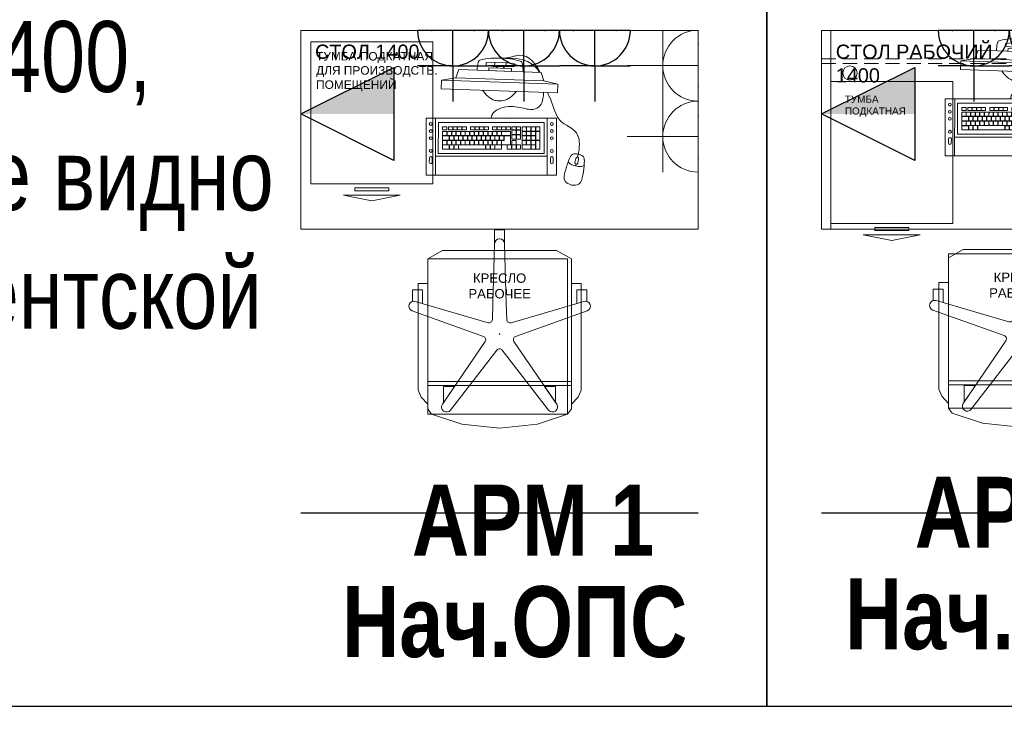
# Model space of a CAD drawing. Header units: millimetres. Extents: x -57449114 to 30620931, y -92609 to 84364.
# Tile 240 of 256: x -41108 to -37639, y 15540 to 18005. Entities that reach past the tile are written whole.
import ezdxf
from ezdxf import colors
from ezdxf.entities.mleader import LeaderData, LeaderLine
from ezdxf.enums import TextEntityAlignment as Align
from ezdxf.math import Vec2, Vec3

# ---------------------------------------------------------------- set-up
doc = ezdxf.new("R2010")
doc.units = ezdxf.units.MM
doc.linetypes.add('( Hidden )', pattern=[0.375, 0.25, -0.125])
doc.layers.get('0').update_dxf_attribs({"lineweight": 0})
doc.layers.get('Defpoints').update_dxf_attribs({"color": 30})
for name, color, linetype in [('-SBugo-ОС-Извещатели', 6, 'Continuous'), ('-АТ-Позиция', 30, 'Continuous'), ('-АТ-Примечания', 30, 'Continuous'), ('СВЯЗЬ', 7, 'Continuous'), ('ЭОМ', 7, 'Continuous')]:
    doc.layers.add(name, color=color, linetype=linetype)
for name, color, linetype, lineweight in [('06_АР_Мебель', 4, 'Continuous', 9), ('17_АР_Текст', 235, 'Continuous', 0), ('СКС', 5, 'Continuous', 25)]:
    doc.layers.add(name, color=color, linetype=linetype, lineweight=lineweight)
doc.layers.add('1. ПОДЛОЖКА', color=7, linetype='Continuous', lineweight=0, true_color=0x9b9292)
doc.styles.add('_ТЕКСТОВЫЙ', font='arial.ttf', dxfattribs={"width": 0.8})
doc.styles.add('SB', font='mipgost.shx')
doc.styles.get("Standard").update_dxf_attribs({"font": 'arial.ttf'})

# ---------------------------------------------------------------- blocks, each defined once
blk = doc.blocks.new('_Dot')
at = {"color": 0, "linetype": 'ByBlock', "lineweight": -2}
blk.add_line((-0.5, 0), (-1, 0), dxfattribs=at)
at = {"color": 0, "linetype": 'ByBlock', "const_width": 0.5}
blk.add_lwpolyline([(-0.25, 0, 1), (0.25, 0, 1)], format="xyb", close=True, dxfattribs=at)
blk = doc.blocks.new('Кресло рабочее')
at = {"layer": '06_АР_Мебель'}
for p, q in [((17.6, 0), (-17.6, 0)), ((-17.6, 0), (-17.6, -51.8)), ((17.6, -46.4), (17.6, 0)), ((-17.5, -48.3), (-20.1, -137.3)), ((-17.6, -51.8), (-17.5, -48.3)), ((20.3, -137.3), (17.7, -48.3)), ((-252.8, -101.5), (-253, -623.3)), ((-200.6, -72.3), (-252.8, -101.5)), ((201.2, -72.3), (-200.6, -72.3)), ((253.4, -101.5), (201.2, -72.3)), ((253.2, -630.2), (253.4, -101.5)), ((-23.6, -257.3), (-20.1, -137.3)), ((20.3, -137.3), (23.8, -257.3)), ((-252.8, -188.4), (-286.8, -188.4)), ((-286.8, -188.4), (-286.8, -564.2)), ((-252.7, -613.8), (-252.8, -188.4)), ((253.3, -188.4), (253.2, -613.8)), ((287.4, -188.4), (253.3, -188.4)), ((287.4, -564.2), (287.4, -188.4)), ((-286.8, -211.3), (-306.7, -211.3)), ((-306.7, -211.3), (-306.7, -251.4)), ((-271.9, -211.3), (-286.8, -211.3)), ((-271.9, -258.8), (-271.9, -211.3)), ((287.4, -211.3), (272.5, -211.3)), ((272.5, -211.3), (272.5, -258.8)), ((307.3, -211.3), (287.4, -211.3)), ((307.3, -251.4), (307.3, -211.3)), ((-296.9, -251.5), (-271.9, -258.8)), ((-40.6, -326.7), (-296.9, -251.5)), ((-23.6, -257.3), (-25.3, -315.5)), ((25.5, -315.5), (23.8, -257.3)), ((297.4, -251.5), (40.8, -326.7)), ((272.5, -258.8), (297.4, -251.5)), ((-307.8, -285), (-307.8, -285)), ((-307.8, -285), (-56.3, -375)), ((56.5, -375), (308.3, -285)), ((-50.4, -392.9), (-201.2, -613.8)), ((201.5, -613.8), (50.7, -392.9)), ((-172.7, -634.5), (-9.3, -422.8)), ((9.6, -422.8), (173, -634.5)), ((253.4, -534.1), (-252.8, -534.1)), ((-252.8, -548.4), (253.4, -548.4)), ((-197.5, -608.3), (-158.2, -550.8)), ((-158.2, -550.8), (-197.5, -550.8)), ((-197.5, -550.8), (-197.5, -608.3)), ((197, -550.8), (158.5, -550.8)), ((158.5, -550.8), (197, -607.2)), ((197, -607.2), (197, -550.8)), ((-286.8, -564.2), (-276.7, -588.5)), ((-276.7, -588.5), (-252.7, -613.8)), ((253.2, -613.8), (277.2, -588.5)), ((277.2, -588.5), (287.4, -564.2)), ((-253, -623.3), (-253, -630.2)), ((-253, -630.2), (-239.6, -648.3)), ((-239.6, -648.3), (-133, -683.5)), ((133.3, -683.5), (239.8, -648.3)), ((239.8, -648.3), (253.2, -630.2)), ((-133, -683.5), (0.1, -697.6)), ((0.1, -697.6), (133.3, -683.5))]:
    blk.add_line(p, q, dxfattribs=at)
blk.add_circle((0.1, -366.6), 1, dxfattribs=at)
for centre, radius, start, end in [((0.1, -48.8), 17.6, 7.6113, 178.3319), ((0.1, -48.8), 17.6, 1.6681, 178.3319), ((-301.8, -268.4), 17.6, 73.65, 250.3318), ((-301.8, -268.4), 17.6, 73.6499, 106.1566), ((302.4, -268.4), 17.6, 73.8435, 106.3319), ((302.4, -268.4), 17.6, 289.6681, 106.3319), ((-37.2, -315.2), 11.9, 253.6499, 358.3319), ((37.5, -315.2), 11.9, 181.6681, 286.3319), ((-60.3, -386.2), 11.9, 325.6681, 70.3101), ((60.5, -386.2), 11.9, 109.6681, 214.3319), ((0.1, -430.1), 11.9, 37.6681, 142.3319), ((-186.7, -623.7), 17.6, 145.6681, 322.3319), ((186.9, -623.7), 17.6, 217.6681, 34.3319)]:
    blk.add_arc(centre, radius, start, end, dxfattribs=at)
blk.add_point((0.1, -366.6), dxfattribs=at)
at = {"flags": 1}
for tag, p in [('КОД_ОБОРУДОВАНИЯ', (56.2, 11.7)), ('ДОП_ИНФОРМАЦИЯ', (56.2, -40.5)), ('ДОГОВОР', (291.3, -99.7))]:
    blk.add_attdef(tag, p, '', height=25, dxfattribs=at)
at = {"layer": '06_АР_Мебель', "insert": (0.3, -197.3), "char_height": 33, "attachment_point": 5}
blk.add_mtext_dynamic_manual_height_columns('{\\C7;КРЕСЛО РАБОЧЕЕ}', width=250, gutter_width=12.5, heights=[0], dxfattribs=at)
blk = doc.blocks.new('Компьютер')
at = {"layer": '06_АР_Мебель', "lineweight": 0}
for p, q in [((-76.4, 195.2), (-51.4, 197.7)), ((-76.4, 195.2), (-76.4, 185.2)), ((-76.4, 185.2), (-51.4, 182.7)), ((-66.4, 167.7), (-66.4, 177.7)), ((-66.4, 177.7), (13.6, 177.6)), ((-51.4, 197.7), (-1.4, 197.7)), ((-1.4, 182.7), (-51.4, 182.7)), ((-46.4, 182.7), (-46.4, 197.7)), ((-36.4, 177.7), (-41.4, 182.7)), ((-16.4, 177.7), (-11.4, 182.7)), ((-6.4, 197.7), (-6.4, 182.7)), ((23.6, 195.1), (-1.4, 197.7)), ((23.6, 185.1), (-1.4, 182.7)), ((13.6, 177.6), (13.6, 167.6)), ((23.6, 195.1), (23.6, 185.1)), ((-171.4, 167.8), (-181.5, 137.8)), ((118.6, 167.6), (-171.4, 167.8)), ((13.6, 167.6), (-66.4, 167.7)), ((118.6, 167.6), (128.5, 137.8)), ((-181.5, 137.8), (-231.5, 127.8)), ((-231.5, 97.8), (-231.5, 127.8)), ((-231.5, 127.8), (178.5, 127.8)), ((-181.5, 137.8), (128.5, 137.8)), ((128.5, 137.8), (178.5, 127.8)), ((178.5, 127.8), (178.5, 97.8)), ((-231.5, 97.8), (178.5, 97.8)), ((-281.5, -8.2), (178.2, 8.1)), ((144.7, 6.9), (151.8, -193)), ((178.2, 8.1), (185.3, -191.8)), ((-274.4, -208.1), (-281.5, -8.2)), ((-248, -7), (-241, -206.9)), ((-237.5, -21.7), (135.3, -8.5)), ((-233.7, -130.6), (-237.5, -21.7)), ((-170.2, -34.3), (-185.2, -34.8)), ((-170.2, -34.3), (-169.8, -45.3)), ((-154.2, -33.7), (-169.2, -34.3)), ((-168.8, -45.3), (-169.2, -34.3)), ((-154.2, -33.7), (-153.8, -44.7)), ((-138.2, -33.2), (-153.2, -33.7)), ((-152.8, -44.7), (-153.2, -33.7)), ((-138.2, -33.2), (-137.8, -44.2)), ((-108.6, -32.1), (-123.6, -32.6)), ((-123.3, -43.6), (-123.6, -32.6)), ((-108.6, -32.1), (-108.3, -43.1)), ((-92.7, -31.6), (-107.6, -32.1)), ((-107.3, -43.1), (-107.6, -32.1)), ((-92.7, -31.6), (-92.3, -42.5)), ((-76.7, -31), (-91.7, -31.5)), ((-91.3, -42.5), (-91.7, -31.5)), ((-76.7, -31), (-76.3, -42)), ((-60.7, -30.4), (-75.7, -31)), ((-75.3, -41.9), (-75.7, -31)), ((-60.7, -30.4), (-60.3, -41.4)), ((-31.1, -29.4), (-46.1, -29.9)), ((-45.7, -40.9), (-46.1, -29.9)), ((-31.1, -29.4), (-30.7, -40.4)), ((-15.1, -28.8), (-30.1, -29.3)), ((-29.7, -40.3), (-30.1, -29.3)), ((-15.1, -28.8), (-14.7, -39.8)), ((0.9, -28.2), (-14.1, -28.8)), ((-13.7, -39.8), (-14.1, -28.8)), ((0.9, -28.2), (1.3, -39.2)), ((16.9, -27.7), (1.9, -28.2)), ((2.3, -39.2), (1.9, -28.2)), ((16.9, -27.7), (17.2, -38.7)), ((36.8, -27), (21.9, -27.5)), ((22.2, -38.5), (21.9, -27.5)), ((36.8, -27), (37.2, -38)), ((52.8, -26.4), (37.8, -26.9)), ((38.2, -37.9), (37.8, -26.9)), ((52.8, -26.4), (53.2, -37.4)), ((57.8, -26.2), (72.8, -25.7)), ((58.4, -41.2), (57.8, -26.2)), ((72.8, -25.7), (73.4, -40.7)), ((73.8, -25.7), (88.8, -25.1)), ((74.4, -40.7), (73.8, -25.7)), ((88.8, -25.1), (89.3, -40.1)), ((89.8, -25.1), (104.8, -24.6)), ((90.3, -40.1), (89.8, -25.1)), ((104.8, -24.6), (105.3, -39.6)), ((105.8, -24.5), (120.8, -24)), ((106.3, -39.5), (105.8, -24.5)), ((120.8, -24), (121.3, -39)), ((135.3, -8.5), (139.1, -117.4)), ((-207, -35.6), (-222, -36.1)), ((-221.6, -47.1), (-222, -36.1)), ((-206.6, -46.6), (-221.6, -47.1)), ((-221.4, -52.1), (-206.4, -51.6)), ((-220.9, -67.1), (-221.4, -52.1)), ((-205.9, -66.6), (-220.9, -67.1)), ((-220.9, -68.1), (-197.4, -67.3)), ((-220.3, -83.1), (-220.9, -68.1)), ((-207, -35.6), (-206.6, -46.6)), ((-206.4, -51.6), (-205.9, -66.6)), ((-205.4, -51.6), (-190.4, -51)), ((-204.9, -66.5), (-205.4, -51.6)), ((-189.9, -66), (-204.9, -66.5)), ((-186.2, -34.9), (-201.2, -35.4)), ((-200.8, -46.4), (-201.2, -35.4)), ((-185.8, -45.9), (-200.8, -46.4)), ((-197.4, -67.3), (-196.8, -82.3)), ((-196.4, -67.2), (-181.4, -66.7)), ((-195.8, -82.2), (-196.4, -67.2)), ((-190.4, -51), (-189.9, -66)), ((-189.4, -51), (-174.5, -50.5)), ((-188.9, -66), (-189.4, -51)), ((-173.9, -65.4), (-188.9, -66)), ((-186.2, -34.9), (-185.8, -45.9)), ((-184.8, -45.8), (-185.2, -34.8)), ((-169.8, -45.3), (-184.8, -45.8)), ((-181.4, -66.7), (-180.9, -81.7)), ((-180.4, -66.7), (-165.4, -66.1)), ((-179.9, -81.7), (-180.4, -66.7)), ((-174.5, -50.5), (-173.9, -65.4)), ((-173.5, -50.4), (-158.5, -49.9)), ((-172.9, -65.4), (-173.5, -50.4)), ((-157.9, -64.9), (-172.9, -65.4)), ((-153.8, -44.7), (-168.8, -45.3)), ((-165.4, -66.1), (-164.9, -81.1)), ((-164.4, -66.1), (-149.4, -65.6)), ((-163.9, -81.1), (-164.4, -66.1)), ((-158.5, -49.9), (-157.9, -64.9)), ((-157.5, -49.9), (-142.5, -49.3)), ((-156.9, -64.8), (-157.5, -49.9)), ((-141.9, -64.3), (-156.9, -64.8)), ((-137.8, -44.2), (-152.8, -44.7)), ((-149.4, -65.6), (-148.9, -80.6)), ((-148.4, -65.5), (-133.4, -65)), ((-147.9, -80.5), (-148.4, -65.5)), ((-142.5, -49.3), (-141.9, -64.3)), ((-141.5, -49.3), (-126.5, -48.8)), ((-140.9, -64.3), (-141.5, -49.3)), ((-126, -63.7), (-140.9, -64.3)), ((-133.4, -65), (-132.9, -80)), ((-132.4, -65), (-117.4, -64.4)), ((-131.9, -80), (-132.4, -65)), ((-126.5, -48.8), (-126, -63.7)), ((-125.5, -48.7), (-110.5, -48.2)), ((-125, -63.7), (-125.5, -48.7)), ((-110, -63.2), (-125, -63.7)), ((-108.3, -43.1), (-123.3, -43.6)), ((-117.4, -64.4), (-116.9, -79.4)), ((-116.4, -64.4), (-101.4, -63.9)), ((-115.9, -79.4), (-116.4, -64.4)), ((-110.5, -48.2), (-110, -63.2)), ((-109.5, -48.2), (-94.5, -47.6)), ((-109, -63.1), (-109.5, -48.2)), ((-94, -62.6), (-109, -63.1)), ((-92.3, -42.5), (-107.3, -43.1)), ((-101.4, -63.9), (-100.9, -78.9)), ((-100.4, -63.8), (-85.4, -63.3)), ((-99.9, -78.8), (-100.4, -63.8)), ((-94.5, -47.6), (-94, -62.6)), ((-93.5, -47.6), (-78.5, -47.1)), ((-93, -62.6), (-93.5, -47.6)), ((-78, -62.1), (-93, -62.6)), ((-76.3, -42), (-91.3, -42.5)), ((-85.4, -63.3), (-84.9, -78.3)), ((-84.4, -63.3), (-69.5, -62.8)), ((-83.9, -78.3), (-84.4, -63.3)), ((-78.5, -47.1), (-78, -62.1)), ((-77.5, -47), (-62.5, -46.5)), ((-77, -62), (-77.5, -47)), ((-62, -61.5), (-77, -62)), ((-60.3, -41.4), (-75.3, -41.9)), ((-69.5, -62.8), (-68.9, -77.7)), ((-68.5, -62.7), (-53.5, -62.2)), ((-67.9, -77.7), (-68.5, -62.7)), ((-62.5, -46.5), (-62, -61.5)), ((-61.5, -46.5), (-46.5, -45.9)), ((-61, -61.5), (-61.5, -46.5)), ((-46, -60.9), (-61, -61.5)), ((-53.5, -62.2), (-52.9, -77.2)), ((-52.5, -62.1), (-37.5, -61.6)), ((-51.9, -77.1), (-52.5, -62.1)), ((-46.5, -45.9), (-46, -60.9)), ((-30.7, -40.4), (-45.7, -40.9)), ((-45.5, -45.9), (-30.5, -45.4)), ((-45, -60.9), (-45.5, -45.9)), ((-30, -60.4), (-45, -60.9)), ((-37.5, -61.6), (-36.9, -76.6)), ((-36.5, -61.6), (-21.5, -61.1)), ((-35.9, -76.6), (-36.5, -61.6)), ((-30.5, -45.4), (-30, -60.4)), ((-14.7, -39.8), (-29.7, -40.3)), ((-29.5, -45.3), (-14.6, -44.8)), ((-29, -60.3), (-29.5, -45.3)), ((-14, -59.8), (-29, -60.3)), ((-21.5, -61.1), (-21, -76)), ((-20.5, -61), (-5.5, -60.5)), ((-20, -76), (-20.5, -61)), ((-14.6, -44.8), (-14, -59.8)), ((1.3, -39.2), (-13.7, -39.8)), ((-13.6, -44.8), (17.4, -43.7)), ((-13, -59.8), (-13.6, -44.8)), ((18, -58.7), (-13, -59.8)), ((-5.5, -60.5), (-5, -75.5)), ((-4.5, -60.5), (18, -59.7)), ((-3.9, -76.4), (-4.5, -60.5)), ((17.2, -38.7), (2.3, -39.2)), ((17.4, -43.7), (18, -58.7)), ((18, -59.7), (19.1, -90.6)), ((37.2, -38), (22.2, -38.5)), ((22.3, -39.5), (37.3, -39)), ((22.8, -54.5), (22.3, -39.5)), ((37.8, -54), (22.8, -54.5)), ((22.8, -55.5), (37.8, -55)), ((23.4, -70.5), (22.8, -55.5)), ((37.3, -39), (37.8, -54)), ((37.8, -55), (38.4, -69.9)), ((53.2, -37.4), (38.2, -37.9)), ((38.3, -38.9), (53.3, -38.4)), ((38.8, -53.9), (38.3, -38.9)), ((53.8, -53.4), (38.8, -53.9)), ((38.8, -54.9), (53.8, -54.4)), ((39.4, -69.9), (38.8, -54.9)), ((54.4, -69.4), (39.4, -69.9)), ((53.3, -38.4), (53.8, -53.4)), ((53.8, -54.4), (54.4, -69.4)), ((73.4, -40.7), (58.4, -41.2)), ((58.4, -42.2), (73.4, -41.7)), ((58.9, -57.2), (58.4, -42.2)), ((73.9, -56.7), (58.9, -57.2)), ((59, -58.2), (74, -57.7)), ((59.5, -73.2), (59, -58.2)), ((73.4, -41.7), (73.9, -56.7)), ((74, -57.7), (74.5, -72.7)), ((89.3, -40.1), (74.4, -40.7)), ((74.4, -41.7), (89.4, -41.1)), ((74.9, -56.6), (74.4, -41.7)), ((89.9, -56.1), (74.9, -56.6)), ((75, -57.6), (89.9, -57.1)), ((75.5, -72.6), (75, -57.6)), ((89.4, -41.1), (89.9, -56.1)), ((89.9, -57.1), (90.5, -72.1)), ((105.3, -39.6), (90.3, -40.1)), ((90.4, -41.1), (105.4, -40.6)), ((90.9, -56.1), (90.4, -41.1)), ((105.9, -55.5), (90.9, -56.1)), ((90.9, -57.1), (105.9, -56.5)), ((91.5, -72.1), (90.9, -57.1)), ((105.4, -40.6), (105.9, -55.5)), ((105.9, -56.5), (106.5, -71.5)), ((121.3, -39), (106.3, -39.5)), ((106.4, -40.5), (121.4, -40)), ((107.5, -71.5), (106.4, -40.5)), ((121.4, -40), (122.5, -71)), ((-196.8, -82.3), (-220.3, -83.1)), ((-220.3, -84.1), (-205.3, -83.6)), ((-219.8, -99.1), (-220.3, -84.1)), ((-204.8, -98.6), (-219.8, -99.1)), ((-219.7, -100.1), (-196.2, -99.3)), ((-219.2, -115.1), (-219.7, -100.1)), ((-205.3, -83.6), (-204.8, -98.6)), ((-204.3, -83.5), (-189.3, -83)), ((-203.8, -98.5), (-204.3, -83.5)), ((-188.8, -98), (-203.8, -98.5)), ((-196.2, -99.3), (-195.7, -114.2)), ((-180.9, -81.7), (-195.8, -82.2)), ((-195.2, -99.2), (-180.3, -98.7)), ((-194.7, -114.2), (-195.2, -99.2)), ((-189.3, -83), (-188.8, -98)), ((-188.3, -83), (-173.3, -82.4)), ((-187.8, -98), (-188.3, -83)), ((-172.8, -97.4), (-187.8, -98)), ((-180.3, -98.7), (-179.7, -113.7)), ((-164.9, -81.1), (-179.9, -81.7)), ((-179.3, -98.7), (-164.3, -98.1)), ((-178.7, -113.6), (-179.3, -98.7)), ((-173.3, -82.4), (-172.8, -97.4)), ((-172.3, -82.4), (-157.3, -81.9)), ((-171.8, -97.4), (-172.3, -82.4)), ((-156.8, -96.9), (-171.8, -97.4)), ((-164.3, -98.1), (-163.7, -113.1)), ((-148.9, -80.6), (-163.9, -81.1)), ((-163.3, -98.1), (-68.3, -94.7)), ((-162.7, -113.1), (-163.3, -98.1)), ((-157.3, -81.9), (-156.8, -96.9)), ((-156.3, -81.8), (-141.3, -81.3)), ((-155.8, -96.8), (-156.3, -81.8)), ((-140.8, -96.3), (-155.8, -96.8)), ((-132.9, -80), (-147.9, -80.5)), ((-141.3, -81.3), (-140.8, -96.3)), ((-140.3, -81.3), (-125.4, -80.7)), ((-139.8, -96.3), (-140.3, -81.3)), ((-124.8, -95.7), (-139.8, -96.3)), ((-116.9, -79.4), (-131.9, -80)), ((-125.4, -80.7), (-124.8, -95.7)), ((-124.4, -80.7), (-109.4, -80.2)), ((-123.8, -95.7), (-124.4, -80.7)), ((-108.8, -95.2), (-123.8, -95.7)), ((-100.9, -78.9), (-115.9, -79.4)), ((-109.4, -80.2), (-108.8, -95.2)), ((-108.4, -80.1), (-93.4, -79.6)), ((-107.8, -95.1), (-108.4, -80.1)), ((-92.8, -94.6), (-107.8, -95.1)), ((-84.9, -78.3), (-99.9, -78.8)), ((-93.4, -79.6), (-92.8, -94.6)), ((-92.4, -79.6), (-77.4, -79)), ((-91.8, -94.6), (-92.4, -79.6)), ((-76.9, -94), (-91.8, -94.6)), ((-68.9, -77.7), (-83.9, -78.3)), ((-77.4, -79), (-76.9, -94)), ((-76.4, -79), (-61.4, -78.5)), ((-75.9, -94), (-76.4, -79)), ((-60.9, -93.5), (-75.9, -94)), ((-68.3, -94.7), (-67.8, -109.7)), ((-52.9, -77.2), (-67.9, -77.7)), ((-67.3, -94.7), (-52.3, -94.2)), ((-66.8, -109.7), (-67.3, -94.7)), ((-61.4, -78.5), (-60.9, -93.5)), ((-60.4, -78.4), (-45.4, -77.9)), ((-59.9, -93.4), (-60.4, -78.4)), ((-44.9, -92.9), (-59.9, -93.4)), ((-52.3, -94.2), (-51.8, -109.2)), ((-36.9, -76.6), (-51.9, -77.1)), ((-51.3, -94.1), (-36.3, -93.6)), ((-50.8, -109.1), (-51.3, -94.1)), ((-45.4, -77.9), (-44.9, -92.9)), ((-44.4, -77.9), (-29.4, -77.3)), ((-43.9, -92.9), (-44.4, -77.9)), ((-28.9, -92.3), (-43.9, -92.9)), ((-36.3, -93.6), (-35.8, -108.6)), ((-21, -76), (-35.9, -76.6)), ((-35.3, -93.6), (-11.9, -92.7)), ((-34.8, -108.6), (-35.3, -93.6)), ((-29.4, -77.3), (-28.9, -92.3)), ((-28.4, -77.3), (-13.4, -76.8)), ((-27.9, -92.3), (-28.4, -77.3)), ((-12.9, -91.8), (-27.9, -92.3)), ((-5, -75.5), (-20, -76)), ((-13.4, -76.8), (-12.9, -91.8)), ((-12.4, -76.7), (-3.9, -76.4)), ((-11.9, -91.7), (-12.4, -76.7)), ((19.1, -90.6), (-11.9, -91.7)), ((-11.9, -92.7), (-11.3, -107.7)), ((8.1, -92), (23.1, -91.5)), ((8.7, -107), (8.1, -92)), ((23.1, -91.5), (23.6, -106.5)), ((38.4, -69.9), (23.4, -70.5)), ((23.5, -75.5), (38.5, -74.9)), ((24.1, -90.5), (23.5, -75.5)), ((39.1, -89.9), (24.1, -90.5)), ((24.1, -91.5), (39.1, -90.9)), ((24.6, -106.5), (24.1, -91.5)), ((38.5, -74.9), (39.1, -89.9)), ((39.1, -90.9), (39.6, -105.9)), ((40.1, -90.9), (55.1, -90.4)), ((40.6, -105.9), (40.1, -90.9)), ((55.1, -90.4), (55.6, -105.4)), ((74.5, -72.7), (59.5, -73.2)), ((59.5, -74.2), (74.5, -73.7)), ((60.1, -89.2), (59.5, -74.2)), ((75, -88.7), (60.1, -89.2)), ((60.1, -90.2), (91.1, -89.1)), ((60.6, -105.2), (60.1, -90.2)), ((74.5, -73.7), (75, -88.7)), ((90.5, -72.1), (75.5, -72.6)), ((75.5, -73.6), (90.5, -73.1)), ((76, -88.6), (75.5, -73.6)), ((91, -88.1), (76, -88.6)), ((90.5, -73.1), (91, -88.1)), ((91.1, -89.1), (91.6, -104.1)), ((106.5, -71.5), (91.5, -72.1)), ((91.5, -73.1), (106.5, -72.5)), ((92, -88.1), (91.5, -73.1)), ((107, -87.5), (92, -88.1)), ((92.1, -89.1), (107.1, -88.5)), ((92.6, -104), (92.1, -89.1)), ((107.6, -103.5), (92.6, -104)), ((106.5, -72.5), (107, -87.5)), ((107.1, -88.5), (107.6, -103.5)), ((122.5, -71), (107.5, -71.5)), ((107.5, -72.5), (122.5, -72)), ((108.6, -103.5), (107.5, -72.5)), ((123.6, -102.9), (108.6, -103.5)), ((122.5, -72), (123.6, -102.9)), ((-243.3, -140.9), (149.5, -127)), ((139.1, -117.4), (-233.7, -130.6)), ((-195.7, -114.2), (-219.2, -115.1)), ((-179.7, -113.7), (-194.7, -114.2)), ((-163.7, -113.1), (-178.7, -113.6)), ((-67.8, -109.7), (-162.7, -113.1)), ((-51.8, -109.2), (-66.8, -109.7)), ((-35.8, -108.6), (-50.8, -109.1)), ((-11.3, -107.7), (-34.8, -108.6)), ((23.6, -106.5), (8.7, -107)), ((39.6, -105.9), (24.6, -106.5)), ((55.6, -105.4), (40.6, -105.9)), ((91.6, -104.1), (60.6, -105.2)), ((161.4, -132.8), (161.9, -147.8)), ((171.9, -147.5), (171.4, -132.5)), ((251.3, -130.7), (248.5, -145.5)), ((259.2, -115.9), (257.1, -126.7)), ((258.4, -147.3), (261.1, -132.6)), ((-264.8, -147.9), (-264.3, -162.9)), ((-254.3, -162.5), (-254.8, -147.6)), ((-233.3, -140.6), (-243.3, -140.9)), ((252.5, -151.3), (251.4, -157.2)), ((185.3, -191.8), (-274.4, -208.1))]:
    blk.add_line(p, q, dxfattribs=at)
for centre, radius in [((0, 0), 0.1), ((-264.1, -27.6), 5), ((162.2, -12.5), 5), ((163, -37.5), 5), ((-263.2, -52.6), 5), ((163.9, -62.5), 5), ((-262.3, -77.6), 5), ((165.5, -107.7), 5), ((-260.7, -122.7), 5)]:
    blk.add_circle(centre, radius, dxfattribs=at)
for centre, start, end in [((166.4, -132.6), 2.0267, 182.0267), ((256.2, -131.6), 349.4053, 169.4053), ((-259.8, -147.7), 2.0267, 182.0267), ((-259.3, -162.7), 182.0267, 2.0267), ((166.9, -147.6), 182.0267, 2.0267), ((253.5, -146.4), 169.4053, 349.4053)]:
    blk.add_arc(centre, 5, start, end, dxfattribs=at)
for points, knots in [([(-26.4, 212.7), (-49.6, 212.7), (-74.1, 211.7), (-102.8, 202.2), (-106, 187.9), (-107.3, 176.5), (-107.3, 167.7)], [0, 0, 0, 0, 69.399914, 76.624177, 84.122224, 109.95105, 109.95105, 109.95105, 109.95105]), ([(114.4, 167.6), (92.3, 208.2), (56.8, 241.6), (7.1, 215), (-26.4, 212.7)], [301.145323, 301.145323, 301.145323, 301.145323, 415.407088, 437.556664, 437.556664, 437.556664, 437.556664]), ([(-26.4, 212.7), (-3.3, 212.7), (21.2, 211.7), (50, 202.1), (53.1, 187.9), (54.4, 176.4), (54.4, 167.6)], [0, 0, 0, 0, 69.399914, 76.624177, 84.122224, 109.95105, 109.95105, 109.95105, 109.95105]), ([(-85.7, 97.7), (-74.2, 81.2), (-54.6, 64.4), (-31, 62.2), (-26.5, 61.9)], [183.033033, 183.033033, 183.033033, 183.033033, 239.928901, 253.488029, 253.488029, 253.488029, 253.488029]), ([(-51.7, -0.1), (-53.3, 32.5), (17.9, 54.7), (84.3, 31.8), (115.9, 42.2), (128.7, 63.3), (129.5, 97.6)], [0, 0, 0, 0, 111.099215, 156.303039, 180.580053, 211.421886, 211.421886, 211.421886, 211.421886]), ([(32.8, 97.6), (21.2, 81.2), (1.6, 64.4), (-22, 62.2), (-26.5, 61.9)], [183.033033, 183.033033, 183.033033, 183.033033, 239.928901, 253.488029, 253.488029, 253.488029, 253.488029]), ([(259.2, -115.9), (259.2, -115.9), (273.5, -32.4), (172.9, -9.9), (169.3, 49), (144.4, 94.2), (143.3, 97.6)], [0, 0, 0, 0, 49.29571, 130.063652, 232.751106, 241.185472, 241.185472, 241.185472, 241.185472]), ([(251.4, -157.2), (245.5, -156.1), (235.2, -153.9), (227.6, -147.4), (224.7, -144.4)], [0, 0, 0, 0, 17.989581, 30.266668, 30.266668, 30.266668, 30.266668]), ([(251.4, -157.2), (257.3, -158.3), (267.7, -160), (277.2, -156.7), (281, -155)], [0, 0, 0, 0, 17.989581, 30.266668, 30.266668, 30.266668, 30.266668])]:
    blk.add_open_spline(points, degree=3, knots=knots, dxfattribs=at)
blk.add_open_spline([(112.1, 167.6), (95.7, 196.6), (59.7, 220.7), (-26.4, 212.7)], degree=3, dxfattribs=at)
for points, start_tangent in [([(238.8, -225), (216, -212.1), (215.5, -176.9), (227.9, -134.8), (239.2, -117), (247.9, -114.8), (259.2, -115.9)], (-0.982952, 0.18386)), ([(238.8, -225), (264.6, -221.2), (277.8, -188.5), (281.4, -144.8), (277.4, -124.1), (270, -119), (259.2, -115.9)], (0.982952, -0.18386))]:
    blk.add_spline(points, degree=3, dxfattribs=dict(at, start_tangent=start_tangent))
blk = doc.blocks.new('Стол 1400')
at = {"layer": '06_АР_Мебель'}
for p, q in [((0, -700), (0, 0)), ((0, 0), (1400, 0)), ((1400, 0), (1400, -700)), ((1400, -700), (0, -700))]:
    blk.add_line(p, q, dxfattribs=at)
at = {"flags": 1}
for tag, p in [('КОД_ОБОРУДОВАНИЯ', (16.2, 170.1)), ('ДОП_ИНФОРМАЦИЯ', (16.2, 117.9)), ('ДОГОВОР', (15.9, 45.5))]:
    blk.add_attdef(tag, p, '', height=25, dxfattribs=at)
at = {"layer": '06_АР_Мебель', "insert": (50, -50), "char_height": 50, "attachment_point": 1}
blk.add_mtext_dynamic_manual_height_columns('{\\C7;СТОЛ 1400}', width=678.51, gutter_width=12.5, heights=[0], dxfattribs=at)
blk = doc.blocks.new('Тумба подкатная для производственных помещений')
at = {"layer": '06_АР_Мебель'}
for points in [[(430, 500), (0, 500), (0, 0), (430, 0)], [(275, -15), (155, -15), (155, -25), (275, -25)]]:
    blk.add_lwpolyline(points, close=True, dxfattribs=at)
blk.add_lwpolyline([(115, -40), (315, -40), (215, -60), (115, -40)], dxfattribs=at)
at = {"flags": 1}
for tag, p in [('КОД_ОБОРУДОВАНИЯ', (7.7, 623.4)), ('ДОП_ИНФОРМАЦИЯ', (7.7, 571.2)), ('ДОГОВОР', (8.2, 510.8))]:
    blk.add_attdef(tag, p, '', height=25, dxfattribs=at)
at = {"layer": '06_АР_Мебель', "insert": (18.8, 464.1), "char_height": 30, "attachment_point": 1}
blk.add_mtext_dynamic_manual_height_columns('{\\C7;ТУМБА ПОДКАТНАЯ ДЛЯ ПРОИЗВОДСТВ. ПОМЕЩЕНИЙ}', width=485.378, gutter_width=12.5, heights=[0], dxfattribs=at)
blk = doc.blocks.new('A$C21545FF3')
at = {"layer": 'ЭОМ', "color": 0, "linetype": 'Continuous', "lineweight": -2}
for p, q in [((-125, 125), (-125, 250)), ((-125, 125), (-250, 125)), ((-125, 125), (0, 125)), ((-125, 125), (-125, 0)), ((-250, 0), (0, 0))]:
    blk.add_line(p, q, dxfattribs=at)
blk.add_arc((-125, 0), 125, 0, 180, dxfattribs=at)
for p in [(-200, 0), (-50, 0)]:
    blk.add_point(p, dxfattribs=at)
blk = doc.blocks.new('A$C723C25D3')
at = {"layer": 'ЭОМ', "color": 240, "linetype": 'Continuous', "lineweight": 30, "true_color": 0xed1f24}
for p, q in [((-125, 125), (-125, 250)), ((-125, 125), (-250, 125)), ((-125, 125), (0, 125)), ((-125, 125), (-125, 0)), ((-250, 0), (0, 0))]:
    blk.add_line(p, q, dxfattribs=at)
blk.add_arc((-125, 0), 125, 0, 180, dxfattribs=at)
for p in [(-200, 0), (-50, 0)]:
    blk.add_point(p, dxfattribs=at)
blk = doc.blocks.new('*U281')
at = {"layer": '-SBugo-ОС-Извещатели', "true_color": 0x2618e7}
h = blk.add_hatch(color=182, dxfattribs=at)
h.dxf.hatch_style = 1
h.paths.add_polyline_path([(-2, 0), (-2, -2), (2, 0)])
at = {"color": 182, "linetype": 'ByBlock', "lineweight": -2, "true_color": 0x2618e7}
blk.add_line((-2, 2), (-2, -2), dxfattribs=at)
at = {"layer": 'СВЯЗЬ', "color": 182, "lineweight": 25, "true_color": 0x2618e7}
for p, q in [((-2, -2), (-2, 2)), ((-2, 2), (2, 0)), ((2, 0), (-2, -2))]:
    blk.add_line(p, q, dxfattribs=at)
at = {"layer": '-АТ-Позиция', "ltscale": 100, "style": 'SB'}
for tag, p in [('ШЛЕЙФ', (2.5, 0.465)), ('ШЛЕЙФ_2', (2.5, -3.202))]:
    blk.add_attdef(tag, text='', height=2.2, dxfattribs=at).set_placement(p, align=Align.BOTTOM_LEFT)
at = {"layer": '-АТ-Примечания', "ltscale": 100, "style": 'SB'}
for tag, p in [('НАИМЕНОВАНИЕ', (-2, 1.5)), ('МАРКА', (-2, 1))]:
    blk.add_attdef(tag, p, '', height=0.25, dxfattribs=at)
at = {"layer": '-АТ-Примечания', "ltscale": 100, "style": 'SB', "flags": 1}
for tag, p in [('ПРИМ-1', (-2, 0.5)), ('ПРИМ-2', (-2, 0)), ('ПРИМ-3', (-2, -0.5)), ('ПРИМ-4', (-2, -1)), ('ПРИМ-5', (-2, -1.5))]:
    blk.add_attdef(tag, p, '', height=0.25, dxfattribs=at)
blk = doc.blocks.new('*U845')
at = {"layer": '1. ПОДЛОЖКА'}
for points in [[(1400, 0), (0, 0), (0, -700), (1400, -700)], [(447.2, -804.5), (939.8, -804.5), (939.8, -1351.3), (447.2, -1351.3)]]:
    blk.add_lwpolyline(points, close=True, dxfattribs=at)
at = {"layer": 'Defpoints', "color": 251}
blk.add_line((1400, -1700), (0, -1700), dxfattribs=at)
for name, p in [('Стол 1400', (0, 0)), ('Тумба подкатная для производственных помещений', (34.8, -540)), ('Кресло рабочее', (700, -703))]:
    blk.add_blockref(name, p)
at = {"layer": '06_АР_Мебель', "rotation": 357.9733182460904}
blk.add_blockref('Компьютер', (722.5, -311.3), dxfattribs=at)
at = {"layer": 'СКС', "lineweight": 15, "xscale": 82, "yscale": 82, "zscale": 82, "rotation": 180}
blk.add_blockref('*U281', (164, -294.1), dxfattribs=at)
at = {"layer": 'ЭОМ', "lineweight": 15}
for name, p, rotation in [('A$C723C25D3', (411, 0), 180), ('A$C723C25D3', (661, 0), 180), ('A$C723C25D3', (911, 0), 180), ('A$C21545FF3', (1400, 0.9), 90), ('A$C21545FF3', (1400, -249.1), 90)]:
    blk.add_blockref(name, p, dxfattribs=dict(at, rotation=rotation))
blk = doc.blocks.new('Тумба подкатная LIGHT')
at = {"layer": '06_АР_Мебель', "linetype": 'Continuous'}
for p, q in [((0, 0), (0, 500)), ((0, 500), (430, 500)), ((430, 500), (430, 0)), ((430, 0), (0, 0)), ((155, -15), (275, -15)), ((155, -25), (155, -15)), ((275, -25), (155, -25)), ((275, -25), (275, -15)), ((115, -40), (315, -40)), ((115, -40), (215, -60)), ((215, -60), (315, -40))]:
    blk.add_line(p, q, dxfattribs=at)
at = {"flags": 1}
for tag, p in [('КОД_ОБОРУДОВАНИЯ', (57.3, 584.1)), ('ДОП_ИНФОРМАЦИЯ', (57.3, 531.9)), ('ДОГОВОР', (489.1, 423.2))]:
    blk.add_attdef(tag, p, '', height=25, dxfattribs=at)
at = {"layer": '06_АР_Мебель', "linetype": 'Continuous', "insert": (50, 450), "char_height": 25, "attachment_point": 1}
blk.add_mtext_dynamic_manual_height_columns('{\\C7;ТУМБА\\PПОДКАТНАЯ}', width=263.391, gutter_width=12.5, heights=[0], dxfattribs=at)
blk = doc.blocks.new('Стол рабочий 1400')
at = {"layer": '06_АР_Мебель'}
for p, q in [((0, -700), (0, 0)), ((0, 0), (1400, 0)), ((32, -700), (32, 0)), ((1368, 0), (1368, -700)), ((1400, 0), (1400, -700)), ((1400, -700), (0, -700))]:
    blk.add_line(p, q, dxfattribs=at)
at = {"layer": '06_АР_Мебель', "linetype": '( Hidden )', "ltscale": 200}
for p, q in [((0, -100), (1400, -100)), ((0, -116), (1400, -116))]:
    blk.add_line(p, q, dxfattribs=at)
at = {"layer": '06_АР_Мебель'}
for centre in [(100, -150), (1300, -150)]:
    blk.add_circle(centre, 25, dxfattribs=at)
at = {"flags": 1}
for tag, p in [('КОД_ОБОРУДОВАНИЯ', (996.4, 81.9)), ('ДОП_ИНФОРМАЦИЯ', (996.4, 29.7)), ('ДОГОВОР', (850.6, -42.8))]:
    blk.add_attdef(tag, p, '', height=25, dxfattribs=at)
at = {"layer": '06_АР_Мебель', "insert": (50, -50), "char_height": 50, "attachment_point": 1}
blk.add_mtext_dynamic_manual_height_columns('{\\C7;СТОЛ РАБОЧИЙ\\P1400}', width=753.451, gutter_width=12.5, heights=[0], dxfattribs=at)
blk = doc.blocks.new('*U241')
at = {"layer": '1. ПОДЛОЖКА'}
for points in [[(0, 0), (1400, 0), (1400, -700), (0, -700)], [(953.4, -786.9), (447, -786.9), (447, -1330.2), (953.4, -1330.2)]]:
    blk.add_lwpolyline(points, close=True, dxfattribs=at)
at = {"layer": 'Defpoints', "color": 251}
blk.add_line((1400, -1700), (0, -1700), dxfattribs=at)
for name, p in [('Стол рабочий 1400', (0, 0)), ('Кресло рабочее', (700, -700))]:
    blk.add_blockref(name, p)
at = {"color": 7, "linetype": 'Continuous'}
blk.add_blockref('Тумба подкатная LIGHT', (32, -679.8), dxfattribs=at)
at = {"layer": '06_АР_Мебель', "rotation": 357.9733182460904}
blk.add_blockref('Компьютер', (717, -243.3), dxfattribs=at)
at = {"layer": 'СКС', "lineweight": 15, "xscale": 82, "yscale": 82, "zscale": 82, "rotation": 180}
blk.add_blockref('*U281', (164, -294.1), dxfattribs=at)
at = {"layer": 'ЭОМ', "lineweight": 15}
for name, p, rotation in [('A$C723C25D3', (411, 0), 180), ('A$C723C25D3', (661, 0), 180), ('A$C723C25D3', (911, 0), 180), ('A$C21545FF3', (1400, 0.9), 90), ('A$C21545FF3', (1400, -249.1), 90)]:
    blk.add_blockref(name, p, dxfattribs=dict(at, rotation=rotation))

msp = doc.modelspace()

# ---------------------------------------------------------------- linework, layer by layer
at = {"layer": 'Defpoints'}
for points in [[(-38476, 18156), (-42279.4, 18156), (-42279.4, 15586.5), (-38476, 15586.5)], [(-34611, 18156), (-38476, 18156), (-38476, 15586.5), (-34611, 15586.5)], [(-42279.4, 15586.5), (-34026.7, 15586.5), (-34026.7, 12496.5), (-42279.4, 12496.5)]]:
    msp.add_lwpolyline(points, close=True, dxfattribs=at)

# ---------------------------------------------------------------- block references
at = {"lineweight": 35}
msp.add_blockref('*U845', (-40117.7, 17967.1), dxfattribs=at)
msp.add_blockref('*U241', (-38283, 17967.1))

# ---------------------------------------------------------------- texts
at = {"layer": '17_АР_Текст', "lineweight": 18, "char_height": 250, "attachment_point": 1, "style": '_ТЕКСТОВЫЙ'}
for s, width, heights, insert in [('{\\fArial|b1|i0|c204|p34;АРМ 1}', 944.006, [377.1], (-37954.7, 16394.6)), ('{\\fArial|b1|i0|c204|p34;АРМ 1}', 944.006, [377.1], (-39726.5, 16367.1)), ('{\\fArial|b1|i0|c204|p34;Нач.ОПС}', 1496.999, [553.7], (-38201, 16037)), ('{\\fArial|b1|i0|c204|p34;Нач.ОПС}', 1496.999, [553.7], (-39972.8, 16009.5))]:
    msp.add_mtext_dynamic_manual_height_columns(s, width=width, gutter_width=175000, heights=heights, dxfattribs=dict(at, insert=insert))

# ---------------------------------------------------------------- leaders
at = {"layer": '17_АР_Текст', "lineweight": 18}
ml = msp.add_multileader_mtext('Standard', dxfattribs=at)
ml.set_content('Клиентский зал {\\L0,0}', color=256, style='_ТЕКСТОВЫЙ')
ml.set_leader_properties(lineweight=0)
ml.set_arrow_properties(name='DOT')
ml.build(insert=Vec2(0, 0))
ml.multileader.update_dxf_attribs({"text_left_attachment_type": 6, "text_right_attachment_type": 6, "dogleg_length": 0.36, "arrow_head_size": 50, "scale": 100})
ctx = ml.context
ctx.base_point, ctx.scale, ctx.char_height, ctx.arrow_head_size, ctx.landing_gap_size, ctx.plane_origin = Vec3(-37947.6, 48659.5), 100, 250, 50, 100, Vec3(-30901.1, 52193.2)
ctx.left_attachment, ctx.right_attachment, ctx.attachment_type = 6, 6, 2
notes = []
notes.append((ctx, [(0, (0, 0, 0), (0, 0), (1, 0), 1, [])]))
ctx.mtext.insert, ctx.mtext.width, ctx.mtext.defined_height, ctx.mtext.flow_direction = Vec3(-37847.6, 48959.5), 2751.828, 815.5, 5
at = {"layer": '17_АР_Текст', "color": 1, "lineweight": 18}
ml = msp.add_multileader_mtext('Standard', dxfattribs=at)
ml.set_content('{\\C1;Карманы для бланков только в СОПС}', color=1, style='_ТЕКСТОВЫЙ')
ml.set_leader_properties(lineweight=0)
ml.set_arrow_properties(name='DOT')
ml.build(insert=Vec2(0, 0))
ml.multileader.update_dxf_attribs({"text_left_attachment_type": 6, "text_right_attachment_type": 6, "dogleg_length": 0.36, "arrow_head_size": 50, "scale": 100})
ctx = ml.context
ctx.base_point, ctx.scale, ctx.char_height, ctx.arrow_head_size, ctx.landing_gap_size, ctx.plane_origin = Vec3(-29314.5, 48068.2), 100, 100, 50, 100, Vec3(-25566.9, 52909.1)
ctx.left_attachment, ctx.right_attachment, ctx.text_align_type, ctx.attachment_type = 6, 6, 1, 2
notes.append((ctx, [(0, (0, 0, 0), (0, 0), (1, 0), 1, [])]))
ctx.mtext.insert, ctx.mtext.width, ctx.mtext.defined_height, ctx.mtext.alignment, ctx.mtext.flow_direction = Vec3(-27210.6, 48368.2), 4035.238, 815.5, 2, 5
ml = msp.add_multileader_mtext('Standard', dxfattribs=at)
ml.set_content('{\\fCalibri|b0|i0|c204|p34;\\H0.91667x;\\LКарманы для бланков\\l - СОПС, крепятся на стол МГН и стол для ЦСУ (1400 мм.);\\P\\LИнформ. Стенд А4 на 8 карманов\\l - ГОПС/СОПС, крепится по старым правилам, при отсутствии возможности крепления особенно в СОПСах (отсутствие свободного места на стене или нехватка стены по длине - размещается папка с информацией на столе МГН или столе для ЦСУ).\\P\\LРекламно_информационный стенд\\l - ГОПС/СОПС размещается в клиентском зале, также возможно размещение в тамбуре при условии хорошей освещенности и при условии открывания двери стенд будет виден более чем на 50%. Также стенд должен находиться в прямой видимости для клиентов и ничем не загораживаться.}', color=1, style='_ТЕКСТОВЫЙ')
ml.set_leader_properties(lineweight=0)
ml.set_arrow_properties(name='DOT')
ml.build(insert=Vec2(0, 0))
ml.multileader.update_dxf_attribs({"text_left_attachment_type": 6, "text_right_attachment_type": 6, "dogleg_length": 0.36, "arrow_head_size": 50, "scale": 100})
ctx = ml.context
ctx.base_point, ctx.scale, ctx.char_height, ctx.arrow_head_size, ctx.landing_gap_size, ctx.plane_origin = Vec3(-27020.9, 45459.4), 100, 100, 50, 100, Vec3(-22944.2, 54969.1)
ctx.left_attachment, ctx.right_attachment, ctx.text_align_type, ctx.attachment_type = 6, 6, 1, 2
notes.append((ctx, [(0, (0, 0, 0), (0, 0), (1, 0), 1, [])]))
ctx.mtext.insert, ctx.mtext.width, ctx.mtext.defined_height, ctx.mtext.alignment, ctx.mtext.flow_direction = Vec3(-24919.4, 45773.6), 2892.94, 2008.7, 2, 5
at = {"layer": '17_АР_Текст', "lineweight": 18}
ml = msp.add_multileader_mtext('Standard', dxfattribs=at)
ml.set_content('{\\C1;Существующие стеллажи МАГНИТ}', color=256, style='_ТЕКСТОВЫЙ')
ml.set_leader_properties(lineweight=0)
ml.set_arrow_properties(name='DOT')
ml.build(insert=Vec2(0, 0))
ml.multileader.update_dxf_attribs({"text_left_attachment_type": 6, "text_right_attachment_type": 6, "dogleg_length": 0.36, "arrow_head_size": 50, "scale": 100})
ctx = ml.context
ctx.base_point, ctx.scale, ctx.char_height, ctx.arrow_head_size, ctx.landing_gap_size, ctx.plane_origin = Vec3(-41726.4, 27217.8), 100, 200, 50, 100, Vec3(-34899.4, 31320.1)
ctx.left_attachment, ctx.right_attachment, ctx.attachment_type = 6, 6, 2
notes.append((ctx, [(0, (0, 0, 0), (0, 0), (1, 0), 1, [])]))
ctx.mtext.insert, ctx.mtext.width, ctx.mtext.defined_height, ctx.mtext.flow_direction = Vec3(-41626.4, 27457.8), 2261.441, 348.9, 5
ml = msp.add_multileader_mtext('Standard', dxfattribs=at)
ml.set_content('{\\L0,0}', color=256, style='_ТЕКСТОВЫЙ')
ml.set_leader_properties(lineweight=0)
ml.set_arrow_properties(name='DOT')
ml.build(insert=Vec2(0, 0))
ml.multileader.update_dxf_attribs({"text_left_attachment_type": 6, "text_right_attachment_type": 6, "dogleg_length": 0.36, "arrow_head_size": 50, "scale": 100})
ctx = ml.context
ctx.base_point, ctx.scale, ctx.char_height, ctx.arrow_head_size, ctx.landing_gap_size, ctx.plane_origin = Vec3(-41155.2, 19958.5), 100, 250, 50, 100, Vec3(-34017.5, 24004.3)
ctx.left_attachment, ctx.right_attachment, ctx.attachment_type = 6, 6, 2
notes.append((ctx, [(0, (0, 0, 0), (0, 0), (1, 0), 1, [])]))
ctx.mtext.insert, ctx.mtext.width, ctx.mtext.defined_height, ctx.mtext.flow_direction = Vec3(-41055.2, 20258.5), 2751.828, 815.5, 5
ml = msp.add_multileader_mtext('Standard', dxfattribs=at)
ml.set_content('{\\C1;Стол 1400,\\Pесли не видно \\Pиз клиентской\\Pзоны.}', color=256, style='_ТЕКСТОВЫЙ')
ml.set_leader_properties(lineweight=0)
ml.set_arrow_properties(name='DOT')
ml.build(insert=Vec2(0, 0))
ml.multileader.update_dxf_attribs({"text_left_attachment_type": 6, "text_right_attachment_type": 6, "dogleg_length": 0.36, "arrow_head_size": 50, "scale": 100})
ctx = ml.context
ctx.base_point, ctx.scale, ctx.char_height, ctx.arrow_head_size, ctx.landing_gap_size, ctx.plane_origin = Vec3(-42169.7, 17700.1), 100, 250, 50, 100, Vec3(-38087.6, 23655.7)
ctx.left_attachment, ctx.right_attachment, ctx.attachment_type = 6, 6, 2
notes.append((ctx, [(0, (0, 0, 0), (0, 0), (1, 0), 1, [])]))
ctx.mtext.insert, ctx.mtext.width, ctx.mtext.defined_height, ctx.mtext.flow_direction = Vec3(-42069.7, 18000.1), 3403.529, 2402.6, 5
for ctx, leaders in notes:
    for number, flags, end, landing, length, lines in leaders:
        leader = LeaderData()
        leader.index, (leader.has_last_leader_line, leader.has_dogleg_vector, leader.attachment_direction) = number, flags
        leader.last_leader_point, leader.dogleg_vector, leader.dogleg_length = Vec3(end), Vec3(landing), length
        for number, points, colour, breaks in lines:
            line = LeaderLine()
            line.index, line.vertices, line.color, line.breaks = number, Vec3.list(points), colors.encode_raw_color(colour), breaks
            leader.lines.append(line)
        ctx.leaders.append(leader)

doc.saveas('drawing.dxf')
